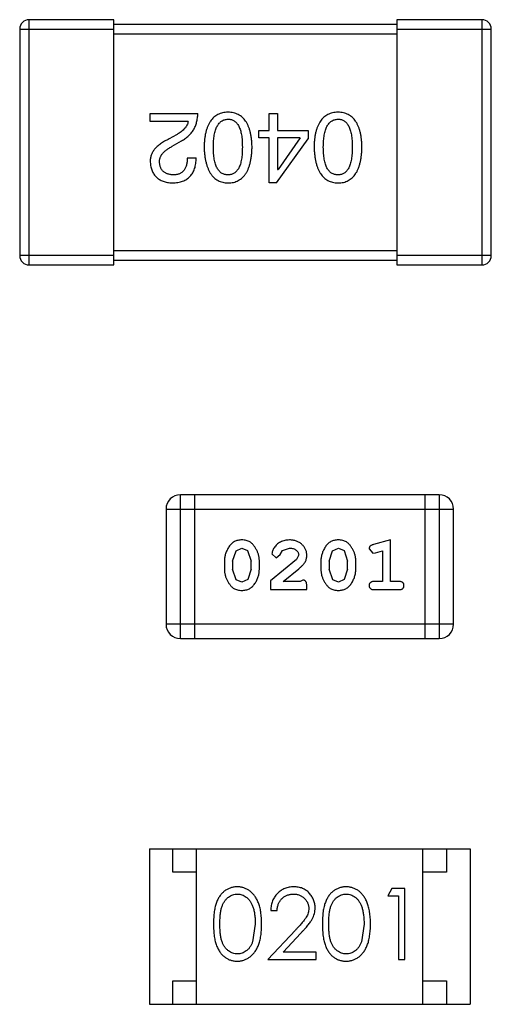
# Model space of a CAD drawing. Header units: inches. Extents: x -50 to 60, y -7 to 68.
# Tile 70 of 108: x 42.95 to 43.95, y 4.8 to 6.89. Entities that reach past the tile are written whole.
import ezdxf

# ---------------------------------------------------------------- set-up
doc = ezdxf.new("R2010")
doc.units = ezdxf.units.IN
doc.header["$LTSCALE"] = 1.21
doc.header["$MEASUREMENT"] = 0
doc.layers.get('0').update_dxf_attribs({"linetype": 'CONTINUOUS'})

msp = doc.modelspace()

# ---------------------------------------------------------------- linework, layer by layer
at = {"color": 7, "linetype": 'Continuous'}
for p, q in [((43.1511, 6.8884), (42.9711, 6.8884)), ((42.9711, 6.3684), (42.9711, 6.8884)), ((43.1511, 6.3684), (43.1511, 6.8884)), ((43.7511, 6.8784), (43.1511, 6.8784)), ((43.9311, 6.8884), (43.7511, 6.8884)), ((43.7511, 6.8884), (43.7511, 6.3684)), ((43.9311, 6.8884), (43.9311, 6.3684)), ((42.9511, 6.8684), (43.1511, 6.8684)), ((42.9511, 6.8684), (42.9511, 6.3884)), ((43.1511, 6.8584), (43.7511, 6.8584)), ((43.7511, 6.8684), (43.9511, 6.8684)), ((43.9511, 6.3884), (43.9511, 6.8684)), ((43.228, 6.6897), (43.3288, 6.6897)), ((43.228, 6.6725), (43.228, 6.6897)), ((43.48, 6.6897), (43.498, 6.6897)), ((43.48, 6.6536), (43.48, 6.6897)), ((43.498, 6.6897), (43.498, 6.6536)), ((43.3083, 6.6725), (43.228, 6.6725)), ((43.2837, 6.6446), (43.2682, 6.6356)), ((43.4579, 6.6536), (43.48, 6.6536)), ((43.4579, 6.6381), (43.4579, 6.6536)), ((43.498, 6.6536), (43.5628, 6.6536)), ((43.5628, 6.6536), (43.5628, 6.6356)), ((43.2747, 6.62), (43.2944, 6.6315)), ((43.48, 6.6381), (43.4579, 6.6381)), ((43.48, 6.5422), (43.48, 6.6381)), ((43.4956, 6.5422), (43.5628, 6.6356)), ((43.5456, 6.6381), (43.498, 6.6381)), ((43.498, 6.6381), (43.498, 6.5709)), ((43.5456, 6.6381), (43.4989, 6.5709)), ((43.3067, 6.5955), (43.3255, 6.5955)), ((43.498, 6.5709), (43.4989, 6.5709)), ((43.4956, 6.5422), (43.48, 6.5422)), ((43.7511, 6.3984), (43.1511, 6.3984)), ((43.1511, 6.3884), (42.9511, 6.3884)), ((42.9711, 6.3684), (43.1511, 6.3684)), ((43.1511, 6.3784), (43.7511, 6.3784)), ((43.9511, 6.3884), (43.7511, 6.3884)), ((43.7511, 6.3684), (43.9311, 6.3684)), ((43.8406, 5.8811), (43.2919, 5.8811)), ((43.2919, 5.5763), (43.2919, 5.8811)), ((43.3224, 5.5763), (43.3224, 5.8811)), ((43.8101, 5.8811), (43.8101, 5.5763)), ((43.8406, 5.8811), (43.8406, 5.5763)), ((43.2614, 5.8506), (43.871, 5.8506)), ((43.2614, 5.8506), (43.2614, 5.6067)), ((43.871, 5.6067), (43.871, 5.8506)), ((43.7377, 5.7853), (43.7011, 5.7754)), ((43.7377, 5.6972), (43.7377, 5.7853)), ((43.4099, 5.7622), (43.4223, 5.768)), ((43.4223, 5.768), (43.4344, 5.7627)), ((43.4344, 5.7627), (43.442, 5.7404)), ((43.5033, 5.7541), (43.5083, 5.7626)), ((43.5083, 5.7626), (43.5232, 5.768)), ((43.6144, 5.7622), (43.6268, 5.768)), ((43.6268, 5.768), (43.6389, 5.7627)), ((43.6389, 5.7627), (43.6465, 5.7404)), ((43.6921, 5.7663), (43.7, 5.757)), ((43.4026, 5.7404), (43.4099, 5.7622)), ((43.5379, 5.7438), (43.4829, 5.6988)), ((43.486, 5.756), (43.4948, 5.7475)), ((43.4948, 5.7475), (43.5033, 5.7541)), ((43.5427, 5.7535), (43.5379, 5.7438)), ((43.6072, 5.7404), (43.6144, 5.7622)), ((43.7, 5.757), (43.7054, 5.758)), ((43.7054, 5.758), (43.7204, 5.7622)), ((43.7204, 5.7622), (43.7204, 5.6972)), ((43.3853, 5.7407), (43.3853, 5.7229)), ((43.4026, 5.7404), (43.4026, 5.7232)), ((43.4103, 5.7009), (43.4026, 5.7232)), ((43.442, 5.7232), (43.4347, 5.7014)), ((43.442, 5.7232), (43.442, 5.7404)), ((43.4593, 5.7229), (43.4593, 5.7407)), ((43.5096, 5.6972), (43.5432, 5.7242)), ((43.5898, 5.7407), (43.5898, 5.7229)), ((43.6072, 5.7404), (43.6072, 5.7232)), ((43.6148, 5.7009), (43.6072, 5.7232)), ((43.6465, 5.7232), (43.6392, 5.7014)), ((43.6465, 5.7232), (43.6465, 5.7404)), ((43.6638, 5.7229), (43.6638, 5.7407)), ((43.4224, 5.6956), (43.4103, 5.7009)), ((43.4347, 5.7014), (43.4224, 5.6956)), ((43.5513, 5.7003), (43.5458, 5.6972)), ((43.6269, 5.6956), (43.6148, 5.7009)), ((43.6392, 5.7014), (43.6269, 5.6956)), ((43.4829, 5.6988), (43.4829, 5.6799)), ((43.4829, 5.6799), (43.56, 5.6799)), ((43.5458, 5.6972), (43.5096, 5.6972)), ((43.56, 5.6799), (43.56, 5.6878)), ((43.7204, 5.6972), (43.7031, 5.6972)), ((43.7031, 5.6799), (43.755, 5.6799)), ((43.755, 5.6972), (43.7377, 5.6972)), ((43.871, 5.6067), (43.2614, 5.6067)), ((43.2919, 5.5763), (43.8406, 5.5763)), ((43.2261, 5.1306), (43.9061, 5.1306)), ((43.2261, 5.1306), (43.2261, 4.8006)), ((43.2761, 5.0806), (43.2761, 5.1306)), ((43.3261, 4.8006), (43.3261, 5.1306)), ((43.8061, 4.8006), (43.8061, 5.1306)), ((43.8561, 5.1306), (43.8561, 5.0806)), ((43.9061, 5.1306), (43.9061, 4.8006)), ((43.3261, 5.0806), (43.2761, 5.0806)), ((43.8561, 5.0806), (43.8061, 5.0806)), ((43.7402, 5.0459), (43.7314, 5.0305)), ((43.7679, 5.0459), (43.7402, 5.0459)), ((43.7679, 4.8959), (43.7679, 5.0459)), ((43.7314, 5.0305), (43.7545, 5.0305)), ((43.7545, 5.0305), (43.7545, 4.8959)), ((43.4833, 4.9998), (43.4968, 4.9998)), ((43.4506, 4.9709), (43.4449, 4.9332)), ((43.6814, 4.9709), (43.6757, 4.9332)), ((43.5357, 4.958), (43.4775, 4.8959)), ((43.5097, 4.9113), (43.5472, 4.9514)), ((43.5795, 4.9113), (43.5097, 4.9113)), ((43.5795, 4.8959), (43.5795, 4.9113)), ((43.4775, 4.8959), (43.5795, 4.8959)), ((43.7545, 4.8959), (43.7679, 4.8959)), ((43.2761, 4.8506), (43.3261, 4.8506)), ((43.2761, 4.8006), (43.2761, 4.8506)), ((43.8061, 4.8506), (43.8561, 4.8506)), ((43.8561, 4.8506), (43.8561, 4.8006)), ((43.2261, 4.8006), (43.9061, 4.8006))]:
    msp.add_line(p, q, dxfattribs=at)
for centre, radius, start, end in [((42.9711, 6.8684), 0.02, 90, 180), ((43.9311, 6.8684), 0.02, 0, 90), ((42.9711, 6.3884), 0.02, 180, 270), ((43.9311, 6.3884), 0.02, 270, 0), ((43.2919, 5.8506), 0.0305, 90, 180), ((43.8406, 5.8506), 0.0305, 0, 90), ((43.2919, 5.6067), 0.0305, 180, 270), ((43.8406, 5.6067), 0.0305, 270, 0)]:
    msp.add_arc(centre, radius, start, end, dxfattribs=at)
for points, knots in [([(43.2944, 6.6315), (43.2958, 6.6323), (43.2985, 6.6338), (43.3023, 6.6363), (43.3059, 6.639), (43.3091, 6.6419), (43.3122, 6.6449), (43.315, 6.6481), (43.3176, 6.6515), (43.3199, 6.6551), (43.3219, 6.6588), (43.3237, 6.6627), (43.3252, 6.6668), (43.3264, 6.671), (43.3274, 6.6755), (43.3281, 6.6801), (43.3286, 6.6848), (43.3288, 6.6881), (43.3288, 6.6897)], [0, 0, 0, 0, 0.065828, 0.130094, 0.192451, 0.254037, 0.313974, 0.373757, 0.433048, 0.492243, 0.551902, 0.611758, 0.672678, 0.734814, 0.798569, 0.863693, 0.930488, 1, 1, 1, 1]), ([(43.3929, 6.6922), (43.391, 6.6921), (43.3871, 6.6919), (43.3814, 6.691), (43.3762, 6.6894), (43.3713, 6.6874), (43.3668, 6.6847), (43.3626, 6.6815), (43.3589, 6.6777), (43.3555, 6.6733), (43.3525, 6.6684), (43.3499, 6.6629), (43.3477, 6.6568), (43.3458, 6.6502), (43.3443, 6.6431), (43.3432, 6.6354), (43.3424, 6.6271), (43.3422, 6.6213), (43.3421, 6.6184)], [0, 0, 0, 0, 0.059134, 0.115603, 0.169236, 0.221572, 0.273254, 0.32474, 0.377319, 0.431815, 0.488555, 0.548609, 0.612242, 0.680182, 0.75251, 0.829782, 0.91231, 1, 1, 1, 1]), ([(43.4438, 6.6184), (43.4437, 6.6213), (43.4435, 6.6271), (43.4427, 6.6354), (43.4416, 6.6431), (43.4401, 6.6502), (43.4382, 6.6568), (43.436, 6.6629), (43.4334, 6.6684), (43.4303, 6.6733), (43.427, 6.6777), (43.4232, 6.6815), (43.4191, 6.6847), (43.4146, 6.6874), (43.4097, 6.6894), (43.4044, 6.691), (43.3988, 6.6919), (43.3949, 6.6921), (43.3929, 6.6922)], [0, 0, 0, 0, 0.087693, 0.170223, 0.247496, 0.319826, 0.387768, 0.451403, 0.511459, 0.568358, 0.622671, 0.675251, 0.726739, 0.778422, 0.830759, 0.884394, 0.940865, 1, 1, 1, 1]), ([(43.6261, 6.6922), (43.6241, 6.6921), (43.6202, 6.6919), (43.6146, 6.691), (43.6093, 6.6894), (43.6044, 6.6874), (43.5999, 6.6847), (43.5958, 6.6815), (43.592, 6.6777), (43.5886, 6.6733), (43.5857, 6.6684), (43.5831, 6.6629), (43.5808, 6.6568), (43.579, 6.6502), (43.5774, 6.6431), (43.5763, 6.6354), (43.5756, 6.6271), (43.5754, 6.6213), (43.5753, 6.6184)], [0, 0, 0, 0, 0.059134, 0.115603, 0.169236, 0.221572, 0.273254, 0.32474, 0.377319, 0.431815, 0.488555, 0.548609, 0.612242, 0.680182, 0.75251, 0.829782, 0.91231, 1, 1, 1, 1]), ([(43.6769, 6.6184), (43.6768, 6.6213), (43.6766, 6.6271), (43.6758, 6.6354), (43.6747, 6.6431), (43.6732, 6.6502), (43.6714, 6.6568), (43.6691, 6.6629), (43.6665, 6.6684), (43.6635, 6.6733), (43.6602, 6.6777), (43.6564, 6.6815), (43.6523, 6.6847), (43.6477, 6.6874), (43.6428, 6.6894), (43.6376, 6.691), (43.632, 6.6919), (43.6281, 6.6921), (43.6261, 6.6922)], [0, 0, 0, 0, 0.087693, 0.170223, 0.247496, 0.319826, 0.387768, 0.451403, 0.511459, 0.568358, 0.622671, 0.675251, 0.726739, 0.778422, 0.830759, 0.884394, 0.940865, 1, 1, 1, 1]), ([(43.3083, 6.6725), (43.3081, 6.6712), (43.3075, 6.6686), (43.3059, 6.6648), (43.3038, 6.6611), (43.3009, 6.6576), (43.2975, 6.6542), (43.2935, 6.6508), (43.2889, 6.6476), (43.2855, 6.6456), (43.2837, 6.6446)], [0, 0, 0, 0, 0.103034, 0.208166, 0.318255, 0.434664, 0.559728, 0.695394, 0.841708, 1, 1, 1, 1]), ([(43.3618, 6.6184), (43.3618, 6.6208), (43.3619, 6.6253), (43.3622, 6.6319), (43.3628, 6.6381), (43.3637, 6.6438), (43.3647, 6.6491), (43.3661, 6.6539), (43.3676, 6.6583), (43.3695, 6.6622), (43.3715, 6.6657), (43.3739, 6.6687), (43.3764, 6.6714), (43.3793, 6.6735), (43.3823, 6.6752), (43.3856, 6.6764), (43.3892, 6.6772), (43.3917, 6.6773), (43.3929, 6.6774)], [0, 0, 0, 0, 0.094834, 0.184067, 0.267029, 0.344713, 0.417334, 0.484367, 0.546941, 0.604717, 0.65953, 0.710539, 0.759381, 0.806382, 0.853027, 0.900623, 0.949121, 1, 1, 1, 1]), ([(43.3929, 6.6774), (43.3942, 6.6774), (43.3966, 6.6773), (43.4, 6.6766), (43.4033, 6.6755), (43.4063, 6.6738), (43.409, 6.6717), (43.4115, 6.6691), (43.4138, 6.6661), (43.4158, 6.6626), (43.4176, 6.6587), (43.4191, 6.6543), (43.4204, 6.6494), (43.4215, 6.6441), (43.4223, 6.6383), (43.4228, 6.6321), (43.4232, 6.6254), (43.4232, 6.6208), (43.4233, 6.6184)], [0, 0, 0, 0, 0.049766, 0.097012, 0.143225, 0.188786, 0.235079, 0.282962, 0.333687, 0.387747, 0.445963, 0.508657, 0.576545, 0.649868, 0.72822, 0.812712, 0.903543, 1, 1, 1, 1]), ([(43.5949, 6.6184), (43.595, 6.6208), (43.595, 6.6253), (43.5954, 6.6319), (43.596, 6.6381), (43.5968, 6.6438), (43.5979, 6.6491), (43.5992, 6.6539), (43.6008, 6.6583), (43.6026, 6.6622), (43.6047, 6.6657), (43.607, 6.6687), (43.6096, 6.6714), (43.6124, 6.6735), (43.6155, 6.6752), (43.6188, 6.6764), (43.6224, 6.6772), (43.6248, 6.6773), (43.6261, 6.6774)], [0, 0, 0, 0, 0.094834, 0.184067, 0.267029, 0.344713, 0.417334, 0.484367, 0.546941, 0.604717, 0.65953, 0.710539, 0.759381, 0.806382, 0.853027, 0.900623, 0.949121, 1, 1, 1, 1]), ([(43.6261, 6.6774), (43.6273, 6.6774), (43.6297, 6.6773), (43.6332, 6.6766), (43.6364, 6.6755), (43.6394, 6.6738), (43.6422, 6.6717), (43.6447, 6.6691), (43.6469, 6.6661), (43.6489, 6.6626), (43.6507, 6.6587), (43.6523, 6.6543), (43.6535, 6.6494), (43.6546, 6.6441), (43.6554, 6.6383), (43.656, 6.6321), (43.6564, 6.6254), (43.6564, 6.6208), (43.6564, 6.6184)], [0, 0, 0, 0, 0.049766, 0.097012, 0.143225, 0.188786, 0.235079, 0.282962, 0.333687, 0.387747, 0.445963, 0.508657, 0.576545, 0.649868, 0.72822, 0.812712, 0.903543, 1, 1, 1, 1]), ([(43.2682, 6.6356), (43.2665, 6.6348), (43.2632, 6.6333), (43.2584, 6.6308), (43.2541, 6.6282), (43.25, 6.6256), (43.2463, 6.6228), (43.2429, 6.6199), (43.2399, 6.617), (43.2372, 6.614), (43.2349, 6.6108), (43.2329, 6.6076), (43.2312, 6.6043), (43.2298, 6.6009), (43.2289, 6.5974), (43.2282, 6.5938), (43.2279, 6.5902), (43.228, 6.5877), (43.228, 6.5864)], [0, 0, 0, 0, 0.082731, 0.161257, 0.236138, 0.307554, 0.375712, 0.440848, 0.502916, 0.562567, 0.619798, 0.675716, 0.73039, 0.78386, 0.837315, 0.890547, 0.944917, 1, 1, 1, 1]), ([(43.2477, 6.5856), (43.2476, 6.5864), (43.2475, 6.588), (43.2477, 6.5904), (43.2481, 6.5928), (43.2487, 6.5952), (43.2496, 6.5975), (43.2507, 6.5997), (43.252, 6.6019), (43.2536, 6.6041), (43.2554, 6.6063), (43.2575, 6.6083), (43.2598, 6.6104), (43.2623, 6.6124), (43.2651, 6.6144), (43.2681, 6.6163), (43.2713, 6.6182), (43.2736, 6.6194), (43.2747, 6.62)], [0, 0, 0, 0, 0.052237, 0.103888, 0.155485, 0.207395, 0.259864, 0.31356, 0.369176, 0.4266, 0.486836, 0.550048, 0.61567, 0.685271, 0.75824, 0.834614, 0.915635, 1, 1, 1, 1]), ([(43.3421, 6.6184), (43.3423, 6.6154), (43.3425, 6.6095), (43.3434, 6.6011), (43.3446, 6.5931), (43.3461, 6.5858), (43.348, 6.579), (43.3503, 6.5728), (43.3529, 6.5671), (43.3559, 6.5621), (43.3593, 6.5576), (43.363, 6.5536), (43.3671, 6.5502), (43.3716, 6.5474), (43.3764, 6.5453), (43.3816, 6.5436), (43.3872, 6.5425), (43.391, 6.5423), (43.3929, 6.5422)], [0, 0, 0, 0, 0.088475, 0.171606, 0.249595, 0.322626, 0.391327, 0.455765, 0.516374, 0.573675, 0.628522, 0.681161, 0.732559, 0.783563, 0.83504, 0.887639, 0.942585, 1, 1, 1, 1]), ([(43.3929, 6.5594), (43.3917, 6.5594), (43.3892, 6.5595), (43.3857, 6.5602), (43.3823, 6.5614), (43.3792, 6.563), (43.3764, 6.5651), (43.3739, 6.5677), (43.3716, 6.5707), (43.3694, 6.5742), (43.3676, 6.5781), (43.3661, 6.5825), (43.3647, 6.5874), (43.3637, 6.5927), (43.3628, 6.5985), (43.3622, 6.6047), (43.3619, 6.6114), (43.3618, 6.616), (43.3618, 6.6184)], [0, 0, 0, 0, 0.050604, 0.098688, 0.145699, 0.191791, 0.238625, 0.286717, 0.337546, 0.391814, 0.449755, 0.512106, 0.579685, 0.652048, 0.730262, 0.814146, 0.904281, 1, 1, 1, 1]), ([(43.4233, 6.6184), (43.4232, 6.616), (43.4232, 6.6114), (43.4228, 6.6047), (43.4223, 6.5985), (43.4215, 6.5927), (43.4204, 6.5874), (43.4191, 6.5825), (43.4176, 6.5781), (43.4158, 6.5742), (43.4138, 6.5707), (43.4115, 6.5677), (43.409, 6.5651), (43.4063, 6.563), (43.4033, 6.5614), (43.4, 6.5602), (43.3966, 6.5595), (43.3942, 6.5594), (43.3929, 6.5594)], [0, 0, 0, 0, 0.096452, 0.187278, 0.271765, 0.350519, 0.423437, 0.491321, 0.554011, 0.612224, 0.666281, 0.717003, 0.764884, 0.811423, 0.856783, 0.902993, 0.950236, 1, 1, 1, 1]), ([(43.3929, 6.5422), (43.3949, 6.5423), (43.3988, 6.5424), (43.4044, 6.5434), (43.4097, 6.545), (43.4146, 6.5471), (43.4191, 6.5499), (43.4233, 6.5532), (43.427, 6.5571), (43.4304, 6.5617), (43.4334, 6.5667), (43.436, 6.5724), (43.4382, 6.5787), (43.4401, 6.5855), (43.4416, 6.5929), (43.4427, 6.6009), (43.4435, 6.6094), (43.4437, 6.6154), (43.4438, 6.6184)], [0, 0, 0, 0, 0.057911, 0.113262, 0.165956, 0.217443, 0.268511, 0.319665, 0.372, 0.426129, 0.483365, 0.543779, 0.607756, 0.676562, 0.749704, 0.827713, 0.911177, 1, 1, 1, 1]), ([(43.5753, 6.6184), (43.5754, 6.6154), (43.5757, 6.6095), (43.5765, 6.6011), (43.5777, 6.5931), (43.5793, 6.5858), (43.5812, 6.579), (43.5834, 6.5728), (43.5861, 6.5671), (43.5891, 6.5621), (43.5924, 6.5576), (43.5962, 6.5536), (43.6003, 6.5502), (43.6047, 6.5474), (43.6096, 6.5453), (43.6148, 6.5436), (43.6203, 6.5425), (43.6241, 6.5423), (43.6261, 6.5422)], [0, 0, 0, 0, 0.088475, 0.171606, 0.249595, 0.322626, 0.391327, 0.455765, 0.516374, 0.573675, 0.628522, 0.681161, 0.732559, 0.783563, 0.83504, 0.887639, 0.942585, 1, 1, 1, 1]), ([(43.6261, 6.5594), (43.6248, 6.5594), (43.6224, 6.5595), (43.6188, 6.5602), (43.6155, 6.5614), (43.6124, 6.563), (43.6096, 6.5651), (43.607, 6.5677), (43.6047, 6.5707), (43.6026, 6.5742), (43.6008, 6.5781), (43.5992, 6.5825), (43.5979, 6.5874), (43.5968, 6.5927), (43.596, 6.5985), (43.5954, 6.6047), (43.595, 6.6114), (43.595, 6.616), (43.5949, 6.6184)], [0, 0, 0, 0, 0.050604, 0.098688, 0.145699, 0.191791, 0.238625, 0.286717, 0.337546, 0.391814, 0.449755, 0.512106, 0.579685, 0.652048, 0.730262, 0.814146, 0.904281, 1, 1, 1, 1]), ([(43.6261, 6.5422), (43.6281, 6.5423), (43.632, 6.5424), (43.6376, 6.5434), (43.6428, 6.545), (43.6477, 6.5471), (43.6523, 6.5499), (43.6564, 6.5532), (43.6602, 6.5571), (43.6635, 6.5617), (43.6665, 6.5667), (43.6691, 6.5724), (43.6714, 6.5787), (43.6732, 6.5855), (43.6747, 6.5929), (43.6758, 6.6009), (43.6766, 6.6094), (43.6768, 6.6154), (43.6769, 6.6184)], [0, 0, 0, 0, 0.057911, 0.113262, 0.165956, 0.217443, 0.268511, 0.319665, 0.372, 0.426129, 0.483365, 0.543779, 0.607756, 0.676562, 0.749704, 0.827713, 0.911177, 1, 1, 1, 1]), ([(43.6564, 6.6184), (43.6564, 6.616), (43.6564, 6.6114), (43.656, 6.6047), (43.6554, 6.5985), (43.6546, 6.5927), (43.6535, 6.5874), (43.6523, 6.5825), (43.6507, 6.5781), (43.6489, 6.5742), (43.6469, 6.5707), (43.6447, 6.5677), (43.6422, 6.5651), (43.6394, 6.563), (43.6364, 6.5614), (43.6332, 6.5602), (43.6297, 6.5595), (43.6273, 6.5594), (43.6261, 6.5594)], [0, 0, 0, 0, 0.096452, 0.187278, 0.271765, 0.350519, 0.423437, 0.491321, 0.554011, 0.612224, 0.666281, 0.717003, 0.764884, 0.811423, 0.856783, 0.902993, 0.950236, 1, 1, 1, 1]), ([(43.228, 6.5864), (43.2281, 6.5847), (43.2284, 6.5814), (43.2292, 6.5767), (43.2303, 6.5722), (43.2318, 6.568), (43.2335, 6.5641), (43.2356, 6.5606), (43.2381, 6.5573), (43.2409, 6.5544), (43.244, 6.5518), (43.2474, 6.5495), (43.2512, 6.5475), (43.2552, 6.5457), (43.2597, 6.5444), (43.2644, 6.5433), (43.2694, 6.5426), (43.2729, 6.5423), (43.2747, 6.5422)], [0, 0, 0, 0, 0.070688, 0.137741, 0.201612, 0.262778, 0.321223, 0.378455, 0.434411, 0.490146, 0.546362, 0.603392, 0.662208, 0.723401, 0.787372, 0.85442, 0.925153, 1, 1, 1, 1]), ([(43.2772, 6.5594), (43.2761, 6.5594), (43.2739, 6.5596), (43.2707, 6.5599), (43.2677, 6.5605), (43.2649, 6.5613), (43.2624, 6.5623), (43.26, 6.5634), (43.2578, 6.5648), (43.2558, 6.5663), (43.2541, 6.5681), (43.2525, 6.57), (43.2512, 6.5721), (43.2501, 6.5745), (43.2492, 6.577), (43.2484, 6.5797), (43.2479, 6.5826), (43.2478, 6.5846), (43.2477, 6.5856)], [0, 0, 0, 0, 0.076112, 0.148436, 0.216883, 0.281466, 0.34298, 0.402356, 0.459881, 0.51546, 0.571111, 0.62658, 0.683162, 0.741007, 0.801404, 0.863825, 0.930544, 1, 1, 1, 1]), ([(43.2747, 6.5422), (43.2768, 6.5423), (43.2807, 6.5425), (43.2864, 6.5433), (43.2917, 6.5444), (43.2966, 6.546), (43.3011, 6.548), (43.3053, 6.5503), (43.3091, 6.5531), (43.3125, 6.5563), (43.3155, 6.5598), (43.3181, 6.5638), (43.3203, 6.5681), (43.3222, 6.5728), (43.3236, 6.5779), (43.3247, 6.5834), (43.3253, 6.5893), (43.3255, 6.5934), (43.3255, 6.5955)], [0, 0, 0, 0, 0.07282, 0.141057, 0.2062, 0.267672, 0.326735, 0.383519, 0.439188, 0.494454, 0.549628, 0.605958, 0.66397, 0.72402, 0.787502, 0.854127, 0.925065, 1, 1, 1, 1]), ([(43.3067, 6.5955), (43.3066, 6.594), (43.3065, 6.5912), (43.3061, 6.5871), (43.3055, 6.5833), (43.3046, 6.5797), (43.3035, 6.5765), (43.3023, 6.5735), (43.3007, 6.5708), (43.2989, 6.5684), (43.297, 6.5662), (43.2948, 6.5644), (43.2924, 6.5629), (43.2898, 6.5616), (43.2869, 6.5606), (43.2839, 6.5599), (43.2806, 6.5595), (43.2783, 6.5594), (43.2772, 6.5594)], [0, 0, 0, 0, 0.082594, 0.15978, 0.232961, 0.301462, 0.365595, 0.426678, 0.484662, 0.540809, 0.595146, 0.648401, 0.702272, 0.757102, 0.813447, 0.872233, 0.934055, 1, 1, 1, 1]), ([(43.4221, 5.7853), (43.4207, 5.7853), (43.4179, 5.7852), (43.4138, 5.7845), (43.41, 5.7834), (43.4064, 5.7818), (43.4031, 5.7797), (43.4, 5.7772), (43.3973, 5.7742), (43.3948, 5.7708), (43.3926, 5.7672), (43.3907, 5.7636), (43.389, 5.7599), (43.3877, 5.7561), (43.3866, 5.7523), (43.3859, 5.7485), (43.3854, 5.7446), (43.3854, 5.742), (43.3853, 5.7407)], [0, 0, 0, 0, 0.06692, 0.130834, 0.19258, 0.252759, 0.312631, 0.373411, 0.436359, 0.501894, 0.568244, 0.632472, 0.69556, 0.757163, 0.818592, 0.878885, 0.939235, 1, 1, 1, 1]), ([(43.4593, 5.7407), (43.4593, 5.7418), (43.4592, 5.7439), (43.4589, 5.7471), (43.4584, 5.7502), (43.4577, 5.7533), (43.4568, 5.7564), (43.4557, 5.7594), (43.4544, 5.7624), (43.4529, 5.7652), (43.4513, 5.768), (43.4497, 5.7705), (43.448, 5.7728), (43.4463, 5.775), (43.4446, 5.7768), (43.4429, 5.7785), (43.4412, 5.7799), (43.4388, 5.7814), (43.4356, 5.783), (43.4315, 5.7844), (43.4269, 5.7852), (43.4238, 5.7853), (43.4221, 5.7853)], [0, 0, 0, 0, 0.049855, 0.099516, 0.148482, 0.19758, 0.246804, 0.296268, 0.346517, 0.397047, 0.446826, 0.49336, 0.537801, 0.579207, 0.617974, 0.654833, 0.689171, 0.722088, 0.786392, 0.853518, 0.924186, 1, 1, 1, 1]), ([(43.5233, 5.7853), (43.5216, 5.7852), (43.5182, 5.7851), (43.5133, 5.7843), (43.5085, 5.7828), (43.5041, 5.7809), (43.4999, 5.7784), (43.4963, 5.7755), (43.4931, 5.7723), (43.4906, 5.7687), (43.4886, 5.7652), (43.4872, 5.7618), (43.4862, 5.7588), (43.4861, 5.7569), (43.486, 5.756)], [0, 0, 0, 0, 0.098286, 0.193983, 0.289056, 0.384352, 0.477435, 0.566197, 0.652355, 0.737986, 0.818188, 0.887401, 0.94802, 1, 1, 1, 1]), ([(43.56, 5.7525), (43.5599, 5.7536), (43.5598, 5.7558), (43.5594, 5.7591), (43.5586, 5.7622), (43.5574, 5.7652), (43.556, 5.768), (43.5542, 5.7707), (43.5521, 5.7733), (43.5497, 5.7758), (43.547, 5.778), (43.5442, 5.78), (43.5411, 5.7816), (43.5379, 5.783), (43.5345, 5.784), (43.5309, 5.7848), (43.5272, 5.7852), (43.5246, 5.7853), (43.5233, 5.7853)], [0, 0, 0, 0, 0.060981, 0.120256, 0.178148, 0.236115, 0.293993, 0.352864, 0.413358, 0.476056, 0.539296, 0.602396, 0.665116, 0.728325, 0.792919, 0.859317, 0.928302, 1, 1, 1, 1]), ([(43.6266, 5.7853), (43.6252, 5.7853), (43.6224, 5.7852), (43.6183, 5.7845), (43.6145, 5.7834), (43.6109, 5.7818), (43.6076, 5.7797), (43.6046, 5.7772), (43.6018, 5.7742), (43.5993, 5.7708), (43.5971, 5.7672), (43.5952, 5.7636), (43.5935, 5.7599), (43.5922, 5.7561), (43.5911, 5.7523), (43.5904, 5.7485), (43.5899, 5.7446), (43.5899, 5.742), (43.5898, 5.7407)], [0, 0, 0, 0, 0.06692, 0.130834, 0.19258, 0.252759, 0.312631, 0.373411, 0.436359, 0.501894, 0.568244, 0.632472, 0.69556, 0.757163, 0.818592, 0.878885, 0.939235, 1, 1, 1, 1]), ([(43.6638, 5.7407), (43.6638, 5.7418), (43.6637, 5.7439), (43.6634, 5.7471), (43.6629, 5.7502), (43.6622, 5.7533), (43.6613, 5.7564), (43.6602, 5.7594), (43.6589, 5.7624), (43.6574, 5.7652), (43.6558, 5.768), (43.6542, 5.7705), (43.6525, 5.7728), (43.6508, 5.775), (43.6491, 5.7768), (43.6474, 5.7785), (43.6457, 5.7799), (43.6433, 5.7814), (43.6401, 5.783), (43.636, 5.7844), (43.6314, 5.7852), (43.6283, 5.7853), (43.6266, 5.7853)], [0, 0, 0, 0, 0.049855, 0.099516, 0.148482, 0.19758, 0.246804, 0.296268, 0.346517, 0.397047, 0.446826, 0.49336, 0.537801, 0.579207, 0.617974, 0.654833, 0.689171, 0.722088, 0.786392, 0.853518, 0.924186, 1, 1, 1, 1]), ([(43.5232, 5.768), (43.5246, 5.768), (43.5273, 5.7679), (43.5311, 5.767), (43.5345, 5.7656), (43.5373, 5.7637), (43.5397, 5.7615), (43.5414, 5.759), (43.5424, 5.7563), (43.5426, 5.7544), (43.5427, 5.7535)], [0, 0, 0, 0, 0.156344, 0.299348, 0.4327, 0.561, 0.682299, 0.791883, 0.89611, 1, 1, 1, 1]), ([(43.7011, 5.7754), (43.7003, 5.7752), (43.6987, 5.7747), (43.6966, 5.7738), (43.695, 5.7729), (43.6938, 5.7719), (43.693, 5.7707), (43.6925, 5.7694), (43.6921, 5.7679), (43.6921, 5.7668), (43.6921, 5.7663)], [0, 0, 0, 0, 0.187321, 0.344927, 0.475328, 0.579604, 0.674244, 0.773631, 0.882025, 1, 1, 1, 1]), ([(43.5432, 5.7242), (43.5441, 5.725), (43.5458, 5.7265), (43.5481, 5.7287), (43.5502, 5.7308), (43.5521, 5.7328), (43.5537, 5.7347), (43.5551, 5.7365), (43.5562, 5.7381), (43.5573, 5.7401), (43.5584, 5.7427), (43.5593, 5.7459), (43.5599, 5.7492), (43.5599, 5.7514), (43.56, 5.7525)], [0, 0, 0, 0, 0.103002, 0.197728, 0.285279, 0.365235, 0.437224, 0.502446, 0.560545, 0.611446, 0.707576, 0.80349, 0.900532, 1, 1, 1, 1]), ([(43.3853, 5.7229), (43.3854, 5.7219), (43.3854, 5.7197), (43.3857, 5.7166), (43.3862, 5.7134), (43.3869, 5.7103), (43.3877, 5.7073), (43.3889, 5.7043), (43.3901, 5.7013), (43.3916, 5.6985), (43.3932, 5.6957), (43.3948, 5.6932), (43.3965, 5.6909), (43.3981, 5.6888), (43.3998, 5.6869), (43.4015, 5.6852), (43.4032, 5.6838), (43.4056, 5.6822), (43.4088, 5.6806), (43.413, 5.6793), (43.4176, 5.6785), (43.4207, 5.6784), (43.4224, 5.6783)], [0, 0, 0, 0, 0.049886, 0.09882, 0.148132, 0.19689, 0.246038, 0.295176, 0.345305, 0.395692, 0.445312, 0.491875, 0.535813, 0.577009, 0.616081, 0.652689, 0.687585, 0.720206, 0.785062, 0.85223, 0.923759, 1, 1, 1, 1]), ([(43.4224, 5.6783), (43.4238, 5.6784), (43.4266, 5.6784), (43.4307, 5.6792), (43.4346, 5.6803), (43.4381, 5.6819), (43.4415, 5.6839), (43.4445, 5.6864), (43.4473, 5.6893), (43.4498, 5.6927), (43.452, 5.6963), (43.4539, 5.7), (43.4556, 5.7037), (43.4569, 5.7075), (43.458, 5.7113), (43.4587, 5.7151), (43.4592, 5.719), (43.4592, 5.7216), (43.4593, 5.7229)], [0, 0, 0, 0, 0.067217, 0.131051, 0.19272, 0.252824, 0.312745, 0.373449, 0.436041, 0.501494, 0.567761, 0.632087, 0.695096, 0.757109, 0.817993, 0.878657, 0.939311, 1, 1, 1, 1]), ([(43.5898, 5.7229), (43.5899, 5.7219), (43.5899, 5.7197), (43.5902, 5.7166), (43.5907, 5.7134), (43.5914, 5.7103), (43.5923, 5.7073), (43.5934, 5.7043), (43.5947, 5.7013), (43.5961, 5.6985), (43.5977, 5.6957), (43.5993, 5.6932), (43.601, 5.6909), (43.6026, 5.6888), (43.6043, 5.6869), (43.606, 5.6852), (43.6078, 5.6838), (43.6101, 5.6822), (43.6133, 5.6806), (43.6175, 5.6793), (43.6221, 5.6785), (43.6252, 5.6784), (43.6269, 5.6783)], [0, 0, 0, 0, 0.049886, 0.09882, 0.148132, 0.19689, 0.246038, 0.295176, 0.345305, 0.395692, 0.445312, 0.491875, 0.535813, 0.577009, 0.616081, 0.652689, 0.687585, 0.720206, 0.785062, 0.85223, 0.923759, 1, 1, 1, 1]), ([(43.6269, 5.6783), (43.6283, 5.6784), (43.6312, 5.6784), (43.6352, 5.6792), (43.6391, 5.6803), (43.6427, 5.6819), (43.646, 5.6839), (43.649, 5.6864), (43.6518, 5.6893), (43.6543, 5.6927), (43.6565, 5.6963), (43.6584, 5.7), (43.6601, 5.7037), (43.6614, 5.7075), (43.6625, 5.7113), (43.6632, 5.7151), (43.6637, 5.719), (43.6638, 5.7216), (43.6638, 5.7229)], [0, 0, 0, 0, 0.067217, 0.131051, 0.19272, 0.252824, 0.312745, 0.373449, 0.436041, 0.501494, 0.567761, 0.632087, 0.695096, 0.757109, 0.817993, 0.878657, 0.939311, 1, 1, 1, 1]), ([(43.56, 5.6878), (43.5599, 5.6888), (43.5599, 5.6908), (43.5594, 5.6935), (43.5588, 5.6958), (43.5577, 5.6975), (43.5564, 5.6988), (43.5549, 5.6997), (43.5532, 5.7003), (43.5519, 5.7003), (43.5513, 5.7003)], [0, 0, 0, 0, 0.1844, 0.34094, 0.473574, 0.586824, 0.690029, 0.789175, 0.890445, 1, 1, 1, 1]), ([(43.7031, 5.6972), (43.7022, 5.6972), (43.7005, 5.6971), (43.6982, 5.6967), (43.6963, 5.6959), (43.6947, 5.6949), (43.6935, 5.6935), (43.6927, 5.692), (43.6922, 5.6903), (43.6921, 5.6892), (43.6921, 5.6886)], [0, 0, 0, 0, 0.169102, 0.317658, 0.446239, 0.563118, 0.671828, 0.776546, 0.884858, 1, 1, 1, 1]), ([(43.6921, 5.6886), (43.6921, 5.6879), (43.6922, 5.6868), (43.6927, 5.6851), (43.6935, 5.6836), (43.6947, 5.6822), (43.6962, 5.6811), (43.6982, 5.6804), (43.7005, 5.68), (43.7022, 5.6799), (43.7031, 5.6799)], [0, 0, 0, 0, 0.115051, 0.223278, 0.329269, 0.437893, 0.554681, 0.682591, 0.83103, 1, 1, 1, 1]), ([(43.766, 5.6886), (43.766, 5.6892), (43.7659, 5.6903), (43.7654, 5.692), (43.7646, 5.6935), (43.7634, 5.6948), (43.7619, 5.6959), (43.7599, 5.6967), (43.7576, 5.6971), (43.7559, 5.6972), (43.755, 5.6972)], [0, 0, 0, 0, 0.11517, 0.223509, 0.328254, 0.438012, 0.553651, 0.682263, 0.830856, 1, 1, 1, 1]), ([(43.755, 5.6799), (43.7559, 5.6799), (43.7576, 5.68), (43.7599, 5.6804), (43.7619, 5.6811), (43.7634, 5.6822), (43.7646, 5.6836), (43.7654, 5.6851), (43.7659, 5.6868), (43.766, 5.6879), (43.766, 5.6886)], [0, 0, 0, 0, 0.169012, 0.317488, 0.445429, 0.560977, 0.67065, 0.776666, 0.88492, 1, 1, 1, 1]), ([(43.4123, 5.0498), (43.4111, 5.0497), (43.4088, 5.0497), (43.4053, 5.0493), (43.402, 5.0486), (43.3987, 5.0477), (43.3955, 5.0465), (43.3924, 5.0451), (43.3893, 5.0434), (43.3864, 5.0414), (43.3836, 5.0392), (43.3809, 5.0367), (43.3784, 5.034), (43.3761, 5.0311), (43.374, 5.0278), (43.3719, 5.0244), (43.3701, 5.0207), (43.3684, 5.0167), (43.3669, 5.0124), (43.3657, 5.0077), (43.3645, 5.0026), (43.3637, 4.9971), (43.363, 4.9911), (43.3625, 4.9847), (43.3622, 4.9779), (43.3622, 4.9733), (43.3622, 4.9709)], [0, 0, 0, 0, 0.033742, 0.066533, 0.099153, 0.13154, 0.164087, 0.196563, 0.229707, 0.263315, 0.297504, 0.331686, 0.366482, 0.4021, 0.438958, 0.476748, 0.515985, 0.556589, 0.599519, 0.645765, 0.695487, 0.748721, 0.805687, 0.866754, 0.931405, 1, 1, 1, 1]), ([(43.3756, 4.9709), (43.3756, 4.9729), (43.3756, 4.9768), (43.3759, 4.9825), (43.3762, 4.9878), (43.3768, 4.9927), (43.3774, 4.9972), (43.3782, 5.0013), (43.3791, 5.0051), (43.3802, 5.0085), (43.3814, 5.0116), (43.3828, 5.0145), (43.3843, 5.0172), (43.3859, 5.0197), (43.3877, 5.0221), (43.3896, 5.0242), (43.3916, 5.0261), (43.3944, 5.0284), (43.3982, 5.0307), (43.4029, 5.0329), (43.4078, 5.0341), (43.4111, 5.0343), (43.4128, 5.0344)], [0, 0, 0, 0, 0.073302, 0.142286, 0.206253, 0.266017, 0.321612, 0.372532, 0.419497, 0.462398, 0.502825, 0.541489, 0.579034, 0.615143, 0.650298, 0.684912, 0.718701, 0.752189, 0.817245, 0.879117, 0.939613, 1, 1, 1, 1]), ([(43.4641, 4.9709), (43.4641, 4.9732), (43.464, 4.9777), (43.4637, 4.9842), (43.4632, 4.9904), (43.4624, 4.9963), (43.4615, 5.0017), (43.4603, 5.0069), (43.4589, 5.0116), (43.4573, 5.016), (43.4555, 5.0201), (43.4536, 5.024), (43.4515, 5.0275), (43.4492, 5.0308), (43.4468, 5.0338), (43.4442, 5.0366), (43.4415, 5.0391), (43.4386, 5.0414), (43.4357, 5.0434), (43.4326, 5.0451), (43.4294, 5.0465), (43.4261, 5.0477), (43.4228, 5.0486), (43.4194, 5.0493), (43.4159, 5.0497), (43.4135, 5.0497), (43.4123, 5.0498)], [0, 0, 0, 0, 0.065278, 0.127205, 0.186168, 0.241675, 0.294115, 0.343609, 0.390387, 0.434463, 0.476646, 0.517002, 0.555936, 0.593716, 0.630057, 0.665601, 0.700745, 0.734917, 0.768681, 0.802087, 0.834849, 0.867433, 0.900138, 0.932806, 0.966212, 1, 1, 1, 1]), ([(43.4128, 5.0344), (43.4144, 5.0343), (43.4177, 5.0341), (43.4225, 5.0329), (43.4272, 5.0307), (43.431, 5.0284), (43.4338, 5.0261), (43.4359, 5.0241), (43.4378, 5.0219), (43.4396, 5.0194), (43.4413, 5.0167), (43.4429, 5.0137), (43.4443, 5.0106), (43.4456, 5.0071), (43.4468, 5.0035), (43.4479, 4.9996), (43.4487, 4.9954), (43.4494, 4.991), (43.4499, 4.9863), (43.4504, 4.9814), (43.4506, 4.9762), (43.4506, 4.9727), (43.4506, 4.9709)], [0, 0, 0, 0, 0.059689, 0.119507, 0.181075, 0.246162, 0.279894, 0.314468, 0.350403, 0.387474, 0.426147, 0.466624, 0.508745, 0.553328, 0.600058, 0.649177, 0.700552, 0.754894, 0.811825, 0.871514, 0.934319, 1, 1, 1, 1]), ([(43.5322, 5.0498), (43.5306, 5.0497), (43.5273, 5.0497), (43.5224, 5.049), (43.5178, 5.0479), (43.5134, 5.0463), (43.5092, 5.0443), (43.5052, 5.0419), (43.5013, 5.0391), (43.4978, 5.0357), (43.4945, 5.0321), (43.4916, 5.0282), (43.4892, 5.0241), (43.4872, 5.0197), (43.4855, 5.0151), (43.4844, 5.0102), (43.4836, 5.0051), (43.4834, 5.0015), (43.4833, 4.9998)], [0, 0, 0, 0, 0.06445, 0.126725, 0.187421, 0.247417, 0.306749, 0.366595, 0.427749, 0.490235, 0.553031, 0.614805, 0.676505, 0.738096, 0.801021, 0.864897, 0.931209, 1, 1, 1, 1]), ([(43.4968, 4.9998), (43.4969, 5.0011), (43.4972, 5.0037), (43.4979, 5.0075), (43.4988, 5.011), (43.5001, 5.0144), (43.5016, 5.0174), (43.5033, 5.0203), (43.5053, 5.0229), (43.5076, 5.0253), (43.51, 5.0274), (43.5127, 5.0293), (43.5154, 5.0309), (43.5184, 5.0321), (43.5215, 5.0331), (43.5247, 5.0339), (43.5281, 5.0343), (43.5304, 5.0343), (43.5315, 5.0344)], [0, 0, 0, 0, 0.073648, 0.143686, 0.210962, 0.275557, 0.338064, 0.399311, 0.4594, 0.51934, 0.579024, 0.637809, 0.695959, 0.754122, 0.813113, 0.873453, 0.935561, 1, 1, 1, 1]), ([(43.5315, 5.0344), (43.5327, 5.0343), (43.5349, 5.0343), (43.5381, 5.0339), (43.5412, 5.0332), (43.5442, 5.0322), (43.547, 5.0309), (43.5497, 5.0294), (43.5523, 5.0275), (43.5547, 5.0254), (43.5569, 5.0232), (43.5588, 5.0207), (43.5604, 5.0182), (43.5618, 5.0156), (43.5628, 5.0128), (43.5635, 5.01), (43.564, 5.007), (43.5641, 5.005), (43.5641, 5.004)], [0, 0, 0, 0, 0.068027, 0.133505, 0.19695, 0.26027, 0.322741, 0.384982, 0.448465, 0.513424, 0.578224, 0.640011, 0.700094, 0.760067, 0.819012, 0.877878, 0.938035, 1, 1, 1, 1]), ([(43.5775, 5.0052), (43.5775, 5.0067), (43.5774, 5.0096), (43.5768, 5.0139), (43.5758, 5.018), (43.5745, 5.0221), (43.5727, 5.0259), (43.5705, 5.0296), (43.568, 5.0332), (43.5651, 5.0365), (43.5619, 5.0397), (43.5583, 5.0423), (43.5546, 5.0446), (43.5506, 5.0466), (43.5463, 5.048), (43.5418, 5.049), (43.5371, 5.0496), (43.5339, 5.0497), (43.5322, 5.0498)], [0, 0, 0, 0, 0.06271, 0.123347, 0.183401, 0.242828, 0.302097, 0.36242, 0.423725, 0.487032, 0.550491, 0.612709, 0.674265, 0.73617, 0.799211, 0.863483, 0.930525, 1, 1, 1, 1]), ([(43.6431, 5.0498), (43.6419, 5.0497), (43.6396, 5.0497), (43.6361, 5.0493), (43.6327, 5.0486), (43.6295, 5.0477), (43.6262, 5.0465), (43.6231, 5.0451), (43.6201, 5.0434), (43.6171, 5.0414), (43.6143, 5.0392), (43.6117, 5.0367), (43.6092, 5.034), (43.6069, 5.0311), (43.6047, 5.0278), (43.6027, 5.0244), (43.6009, 5.0207), (43.5992, 5.0167), (43.5977, 5.0124), (43.5964, 5.0077), (43.5953, 5.0026), (43.5945, 4.9971), (43.5938, 4.9911), (43.5933, 4.9847), (43.593, 4.9779), (43.5929, 4.9733), (43.5929, 4.9709)], [0, 0, 0, 0, 0.033742, 0.066533, 0.099153, 0.13154, 0.164087, 0.196563, 0.229707, 0.263315, 0.297504, 0.331686, 0.366482, 0.4021, 0.438958, 0.476748, 0.515985, 0.556589, 0.599519, 0.645765, 0.695487, 0.748721, 0.805687, 0.866754, 0.931405, 1, 1, 1, 1]), ([(43.6064, 4.9709), (43.6064, 4.9729), (43.6064, 4.9768), (43.6067, 4.9825), (43.607, 4.9878), (43.6075, 4.9927), (43.6081, 4.9972), (43.609, 5.0013), (43.6099, 5.0051), (43.611, 5.0085), (43.6122, 5.0116), (43.6136, 5.0145), (43.6151, 5.0172), (43.6167, 5.0197), (43.6184, 5.0221), (43.6203, 5.0242), (43.6223, 5.0261), (43.6252, 5.0284), (43.6289, 5.0307), (43.6337, 5.0329), (43.6386, 5.0341), (43.6419, 5.0343), (43.6435, 5.0344)], [0, 0, 0, 0, 0.073302, 0.142286, 0.206253, 0.266017, 0.321612, 0.372532, 0.419497, 0.462398, 0.502825, 0.541489, 0.579034, 0.615143, 0.650298, 0.684912, 0.718701, 0.752189, 0.817245, 0.879117, 0.939613, 1, 1, 1, 1]), ([(43.6949, 4.9709), (43.6948, 4.9732), (43.6948, 4.9777), (43.6945, 4.9842), (43.6939, 4.9904), (43.6932, 4.9963), (43.6922, 5.0017), (43.6911, 5.0069), (43.6897, 5.0116), (43.6881, 5.016), (43.6863, 5.0201), (43.6844, 5.024), (43.6822, 5.0275), (43.68, 5.0308), (43.6776, 5.0338), (43.675, 5.0366), (43.6723, 5.0391), (43.6694, 5.0414), (43.6664, 5.0434), (43.6633, 5.0451), (43.6602, 5.0465), (43.6569, 5.0477), (43.6536, 5.0486), (43.6502, 5.0493), (43.6466, 5.0497), (43.6443, 5.0497), (43.6431, 5.0498)], [0, 0, 0, 0, 0.065278, 0.127205, 0.186168, 0.241675, 0.294115, 0.343609, 0.390387, 0.434463, 0.476646, 0.517002, 0.555936, 0.593716, 0.630057, 0.665601, 0.700745, 0.734917, 0.768681, 0.802087, 0.834849, 0.867433, 0.900138, 0.932806, 0.966212, 1, 1, 1, 1]), ([(43.6435, 5.0344), (43.6452, 5.0343), (43.6485, 5.0341), (43.6533, 5.0329), (43.658, 5.0307), (43.6617, 5.0284), (43.6646, 5.0261), (43.6666, 5.0241), (43.6686, 5.0219), (43.6704, 5.0194), (43.6721, 5.0167), (43.6736, 5.0137), (43.6751, 5.0106), (43.6764, 5.0071), (43.6776, 5.0035), (43.6786, 4.9996), (43.6794, 4.9954), (43.6802, 4.991), (43.6807, 4.9863), (43.6811, 4.9814), (43.6813, 4.9762), (43.6814, 4.9727), (43.6814, 4.9709)], [0, 0, 0, 0, 0.059689, 0.119507, 0.181075, 0.246162, 0.279894, 0.314468, 0.350403, 0.387474, 0.426147, 0.466624, 0.508745, 0.553328, 0.600058, 0.649177, 0.700552, 0.754894, 0.811825, 0.871514, 0.934319, 1, 1, 1, 1]), ([(43.5641, 5.004), (43.564, 5.0023), (43.5639, 4.9991), (43.5629, 4.9943), (43.5612, 4.9897), (43.5592, 4.9859), (43.5571, 4.9827), (43.5553, 4.9801), (43.5529, 4.9771), (43.5502, 4.9738), (43.5472, 4.9703), (43.5437, 4.9665), (43.5399, 4.9623), (43.5371, 4.9595), (43.5357, 4.958)], [0, 0, 0, 0, 0.088014, 0.174976, 0.2638, 0.355443, 0.406413, 0.465519, 0.533076, 0.609353, 0.693899, 0.787171, 0.889197, 1, 1, 1, 1]), ([(43.5472, 4.9514), (43.5486, 4.9529), (43.5514, 4.9559), (43.5554, 4.9602), (43.5589, 4.9643), (43.5621, 4.9682), (43.565, 4.9718), (43.5674, 4.9752), (43.5695, 4.9784), (43.5719, 4.9822), (43.5742, 4.987), (43.5761, 4.9929), (43.5773, 4.9989), (43.5775, 5.0031), (43.5775, 5.0052)], [0, 0, 0, 0, 0.09953, 0.192079, 0.277712, 0.357454, 0.429648, 0.495771, 0.555538, 0.608657, 0.707578, 0.804328, 0.901298, 1, 1, 1, 1]), ([(43.3622, 4.9709), (43.3622, 4.9685), (43.3622, 4.9638), (43.3625, 4.9571), (43.363, 4.9507), (43.3637, 4.9448), (43.3646, 4.9392), (43.3657, 4.9341), (43.367, 4.9294), (43.3685, 4.925), (43.3702, 4.921), (43.3721, 4.9173), (43.3741, 4.9138), (43.3763, 4.9106), (43.3786, 4.9077), (43.381, 4.9049), (43.3837, 4.9025), (43.3865, 4.9003), (43.3894, 4.8984), (43.3924, 4.8967), (43.3955, 4.8952), (43.3987, 4.8941), (43.402, 4.8932), (43.4053, 4.8925), (43.4088, 4.8921), (43.4111, 4.8921), (43.4123, 4.8921)], [0, 0, 0, 0, 0.068113, 0.132564, 0.193427, 0.250218, 0.303569, 0.353576, 0.400235, 0.443586, 0.484619, 0.524292, 0.56238, 0.599049, 0.63494, 0.669782, 0.704009, 0.737842, 0.771098, 0.803896, 0.836415, 0.868639, 0.900715, 0.933378, 0.966213, 1, 1, 1, 1]), ([(43.4128, 4.9075), (43.4111, 4.9075), (43.4078, 4.9077), (43.4029, 4.909), (43.3982, 4.9111), (43.3944, 4.9135), (43.3916, 4.9158), (43.3895, 4.9177), (43.3876, 4.9198), (43.3859, 4.9221), (43.3842, 4.9247), (43.3828, 4.9274), (43.3814, 4.9303), (43.3802, 4.9334), (43.3791, 4.9368), (43.3781, 4.9406), (43.3774, 4.9447), (43.3767, 4.9492), (43.3763, 4.9541), (43.3759, 4.9594), (43.3756, 4.965), (43.3756, 4.9689), (43.3756, 4.9709)], [0, 0, 0, 0, 0.060034, 0.120278, 0.182348, 0.247919, 0.281641, 0.315701, 0.350322, 0.385703, 0.421819, 0.459196, 0.497866, 0.538301, 0.58121, 0.628183, 0.679403, 0.734699, 0.794074, 0.858416, 0.927049, 1, 1, 1, 1]), ([(43.4123, 4.8921), (43.4135, 4.8921), (43.4159, 4.8921), (43.4194, 4.8926), (43.4228, 4.8932), (43.4262, 4.8942), (43.4294, 4.8954), (43.4326, 4.8968), (43.4357, 4.8986), (43.4387, 4.9005), (43.4416, 4.9028), (43.4444, 4.9053), (43.447, 4.9081), (43.4494, 4.9112), (43.4516, 4.9145), (43.4537, 4.918), (43.4556, 4.9218), (43.4574, 4.9259), (43.459, 4.9303), (43.4603, 4.935), (43.4615, 4.9401), (43.4625, 4.9456), (43.4632, 4.9514), (43.4637, 4.9576), (43.464, 4.9641), (43.4641, 4.9686), (43.4641, 4.9709)], [0, 0, 0, 0, 0.033824, 0.067298, 0.10028, 0.133019, 0.165736, 0.198792, 0.232372, 0.266409, 0.301016, 0.336196, 0.371972, 0.408574, 0.446394, 0.485225, 0.525372, 0.567224, 0.611081, 0.65775, 0.70702, 0.759235, 0.814484, 0.873227, 0.934937, 1, 1, 1, 1]), ([(43.5929, 4.9709), (43.5929, 4.9685), (43.593, 4.9638), (43.5933, 4.9571), (43.5938, 4.9507), (43.5945, 4.9448), (43.5954, 4.9392), (43.5965, 4.9341), (43.5978, 4.9294), (43.5993, 4.925), (43.601, 4.921), (43.6028, 4.9173), (43.6049, 4.9138), (43.607, 4.9106), (43.6093, 4.9077), (43.6118, 4.9049), (43.6145, 4.9025), (43.6173, 4.9003), (43.6202, 4.8984), (43.6232, 4.8967), (43.6263, 4.8952), (43.6295, 4.8941), (43.6328, 4.8932), (43.6361, 4.8925), (43.6396, 4.8921), (43.6419, 4.8921), (43.6431, 4.8921)], [0, 0, 0, 0, 0.068113, 0.132564, 0.193427, 0.250218, 0.303569, 0.353576, 0.400235, 0.443586, 0.484619, 0.524292, 0.56238, 0.599049, 0.63494, 0.669782, 0.704009, 0.737842, 0.771098, 0.803896, 0.836415, 0.868639, 0.900715, 0.933378, 0.966213, 1, 1, 1, 1]), ([(43.6435, 4.9075), (43.6419, 4.9075), (43.6386, 4.9077), (43.6337, 4.909), (43.629, 4.9111), (43.6252, 4.9135), (43.6224, 4.9158), (43.6203, 4.9177), (43.6184, 4.9198), (43.6166, 4.9221), (43.615, 4.9247), (43.6135, 4.9274), (43.6122, 4.9303), (43.6109, 4.9334), (43.6098, 4.9368), (43.6089, 4.9406), (43.6082, 4.9447), (43.6075, 4.9492), (43.607, 4.9541), (43.6067, 4.9594), (43.6064, 4.965), (43.6064, 4.9689), (43.6064, 4.9709)], [0, 0, 0, 0, 0.060034, 0.120278, 0.182348, 0.247919, 0.281641, 0.315701, 0.350322, 0.385703, 0.421819, 0.459196, 0.497866, 0.538301, 0.58121, 0.628183, 0.679403, 0.734699, 0.794074, 0.858416, 0.927049, 1, 1, 1, 1]), ([(43.6431, 4.8921), (43.6443, 4.8921), (43.6467, 4.8921), (43.6502, 4.8926), (43.6536, 4.8932), (43.657, 4.8942), (43.6602, 4.8954), (43.6634, 4.8968), (43.6665, 4.8986), (43.6695, 4.9005), (43.6724, 4.9028), (43.6751, 4.9053), (43.6777, 4.9081), (43.6801, 4.9112), (43.6824, 4.9145), (43.6845, 4.918), (43.6864, 4.9218), (43.6882, 4.9259), (43.6898, 4.9303), (43.6911, 4.935), (43.6923, 4.9401), (43.6932, 4.9456), (43.6939, 4.9514), (43.6945, 4.9576), (43.6948, 4.9641), (43.6948, 4.9686), (43.6949, 4.9709)], [0, 0, 0, 0, 0.033824, 0.067298, 0.10028, 0.133019, 0.165736, 0.198792, 0.232372, 0.266409, 0.301016, 0.336196, 0.371972, 0.408574, 0.446394, 0.485225, 0.525372, 0.567224, 0.611081, 0.65775, 0.70702, 0.759235, 0.814484, 0.873227, 0.934937, 1, 1, 1, 1]), ([(43.4449, 4.9332), (43.4446, 4.9322), (43.4438, 4.9301), (43.4425, 4.9272), (43.441, 4.9245), (43.4394, 4.9219), (43.4377, 4.9196), (43.4358, 4.9175), (43.4338, 4.9156), (43.431, 4.9133), (43.4273, 4.911), (43.4226, 4.909), (43.4177, 4.9077), (43.4144, 4.9075), (43.4128, 4.9075)], [0, 0, 0, 0, 0.075949, 0.148549, 0.218996, 0.286119, 0.351826, 0.416074, 0.478265, 0.540325, 0.660405, 0.774606, 0.887187, 1, 1, 1, 1]), ([(43.6757, 4.9332), (43.6753, 4.9322), (43.6746, 4.9301), (43.6732, 4.9272), (43.6718, 4.9245), (43.6702, 4.9219), (43.6684, 4.9196), (43.6666, 4.9175), (43.6646, 4.9156), (43.6618, 4.9133), (43.6581, 4.911), (43.6534, 4.909), (43.6485, 4.9077), (43.6452, 4.9075), (43.6435, 4.9075)], [0, 0, 0, 0, 0.075949, 0.148549, 0.218996, 0.286119, 0.351826, 0.416074, 0.478265, 0.540325, 0.660405, 0.774606, 0.887187, 1, 1, 1, 1])]:
    msp.add_open_spline(points, degree=3, knots=knots, dxfattribs=at)

doc.saveas('drawing.dxf')
